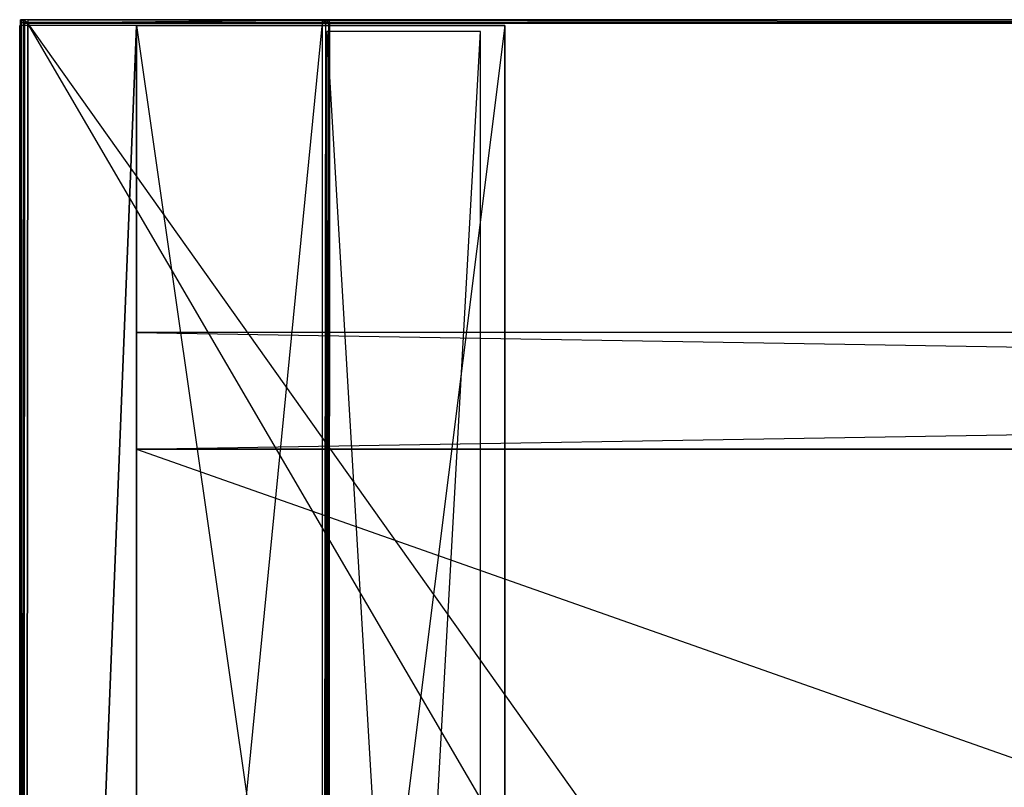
# Model space of a CAD drawing. Extents: x 0 to 1.2, y -0.5 to 0.
# Tile 12 of 40: x 0 to 0.16, y -0.12 to 0. Entities that reach past the tile are written whole.
import ezdxf

# ---------------------------------------------------------------- set-up
doc = ezdxf.new("R2010")
doc.units = 0
for name, color, linetype in [('L22_PLATTE_LEGATO_0_N_B21500___', 7, 'CONTINUOUS'), ('L2_KORPUS_LEGATO_BO_X_11620__Y_', 7, 'CONTINUOUS'), ('L3_KORPUS_LEGATO_RWT_X_11620__Y', 7, 'CONTINUOUS'), ('L4_KORPUS_LEGATO_3_N_B21500____', 7, 'CONTINUOUS'), ('L6_KORPUS_LEGATO_1_N_B21500____', 7, 'CONTINUOUS'), ('L8_KORPUS_LEGATO_SE_X_190__Y_47', 7, 'CONTINUOUS')]:
    doc.layers.add(name, color=color, linetype=linetype)

msp = doc.modelspace()

# ---------------------------------------------------------------- linework, layer by layer
at = {"layer": 'L22_PLATTE_LEGATO_0_N_B21500___', "color": 8}
for points, invisible_edges in [([(0.000121, 0, 0.543593), (0.000121, -0.000537, 0.543233), (0.000121, -0.000537, 0.543593), (0.000121, 0, 0.543593)], 13), ([(0.000121, -0.000537, 0.543233), (0.000121, 0, 0.543593), (0.000121, 0, 0.543233), (0.000121, -0.000537, 0.543233)], 14), ([(0.000121, -0.000537, 0.5495), (0.000621, 0, 0.55), (0.000121, 0, 0.5495), (0.000121, -0.000537, 0.5495)], 13), ([(0.000621, 0, 0.55), (0.000121, -0.000537, 0.5495), (0.000621, -0.000442, 0.55), (0.000621, 0, 0.55)], 14), ([(0.000621, 0, 0.55), (0.000838, 0, 0.5495), (0.000121, 0, 0.5495), (0.000621, 0, 0.55)], 13), ([(0.000121, 0, 0.5495), (0.000838, 0, 0.549321), (0.000121, 0, 0.549321), (0.000121, 0, 0.5495)], 13), ([(0.000838, 0, 0.549321), (0.000121, 0, 0.5495), (0.000838, 0, 0.5495), (0.000838, 0, 0.549321)], 14), ([(0.000121, 0, 0.543593), (0.000838, 0, 0.543233), (0.000121, 0, 0.543233), (0.000121, 0, 0.543593)], 13), ([(0.000838, 0, 0.543233), (0.000121, 0, 0.543593), (0.000838, 0, 0.543593), (0.000838, 0, 0.543233)], 14), ([(0.000121, 0, 0.549321), (0.000121, -0.000537, 0.543593), (0.000121, -0.000537, 0.549321), (0.000121, 0, 0.549321)], 13), ([(0.000121, -0.000537, 0.543593), (0.000121, 0, 0.549321), (0.000121, 0, 0.543593), (0.000121, -0.000537, 0.543593)], 14), ([(0.000121, 0, 0.543233), (0.001072, 0, 0.543077), (0.000356, 0, 0.543077), (0.000121, 0, 0.543233)], 13), ([(0.001072, 0, 0.543077), (0.000121, 0, 0.543233), (0.000838, 0, 0.543233), (0.001072, 0, 0.543077)], 14), ([(0.000356, 0, 0.543077), (0.000121, -0.000537, 0.543233), (0.000121, 0, 0.543233), (0.000356, 0, 0.543077)], 13), ([(0.000121, -0.000537, 0.543233), (0.000356, 0, 0.543077), (0.000356, -0.000537, 0.543077), (0.000121, -0.000537, 0.543233)], 14), ([(0.000121, 0, 0.5495), (0.000121, -0.000537, 0.549321), (0.000121, -0.000537, 0.5495), (0.000121, 0, 0.5495)], 13), ([(0.000121, -0.000537, 0.549321), (0.000121, 0, 0.5495), (0.000121, 0, 0.549321), (0.000121, -0.000537, 0.549321)], 14), ([(0.000121, 0, 0.549321), (0.000838, 0, 0.543593), (0.000121, 0, 0.543593), (0.000121, 0, 0.549321)], 13), ([(0.000838, 0, 0.543593), (0.000121, 0, 0.549321), (0.000838, 0, 0.549321), (0.000838, 0, 0.543593)], 14), ([(0.000356, 0, 0.543077), (0.049913, 0, 0.510552), (0.049317, 0, 0.510552), (0.000356, 0, 0.543077)], 13), ([(0.049913, 0, 0.510552), (0.000356, 0, 0.543077), (0.001072, 0, 0.543077), (0.049913, 0, 0.510552)], 14), ([(0.049317, 0, 0.510552), (0.000356, -0.000537, 0.543077), (0.000356, 0, 0.543077), (0.049317, 0, 0.510552)], 13), ([(0.000356, -0.000537, 0.543077), (0.049317, 0, 0.510552), (0.049317, -0.000485, 0.510552), (0.000356, -0.000537, 0.543077)], 14), ([(0.001336, -0.000442, 0.55), (0.000621, 0, 0.55), (0.000621, -0.000442, 0.55), (0.001336, -0.000442, 0.55)], 13), ([(0.000621, 0, 0.55), (0.001336, -0.000442, 0.55), (0.001336, 0, 0.55), (0.000621, 0, 0.55)], 14), ([(0.000838, 0, 0.5495), (0.000621, 0, 0.55), (0.001336, 0, 0.55), (0.000838, 0, 0.5495)], 14), ([(0.000838, 0, 0.549321), (0.29234, 0, 0.543596), (0.000838, 0, 0.543593), (0.000838, 0, 0.549321)], 13), ([(0.29234, 0, 0.543596), (0.000838, 0, 0.549321), (0.29234, 0, 0.549375), (0.29234, 0, 0.543596)], 14), ([(0.000838, 0, 0.543233), (0.29234, 0, 0.543077), (0.001072, 0, 0.543077), (0.000838, 0, 0.543233)], 13), ([(0.29234, 0, 0.543077), (0.000838, 0, 0.543233), (0.29234, 0, 0.543233), (0.29234, 0, 0.543077)], 14), ([(0.000838, 0, 0.543593), (0.29234, 0, 0.543233), (0.000838, 0, 0.543233), (0.000838, 0, 0.543593)], 13), ([(0.29234, 0, 0.543233), (0.000838, 0, 0.543593), (0.29234, 0, 0.543596), (0.29234, 0, 0.543233)], 14), ([(0.001336, 0, 0.55), (0.29234, 0, 0.549556), (0.000838, 0, 0.5495), (0.001336, 0, 0.55)], 13), ([(0.000838, 0, 0.5495), (0.29234, 0, 0.549375), (0.000838, 0, 0.549321), (0.000838, 0, 0.5495)], 13), ([(0.29234, 0, 0.549375), (0.000838, 0, 0.5495), (0.29234, 0, 0.549556), (0.29234, 0, 0.549375)], 14), ([(0.001072, 0, 0.543077), (0.292404, 0, 0.510552), (0.049913, 0, 0.510552), (0.001072, 0, 0.543077)], 13), ([(0.292404, 0, 0.510552), (0.001072, 0, 0.543077), (0.29234, 0, 0.543077), (0.292404, 0, 0.510552)], 14), ([(0.29234, -0.00041, 0.55), (0.001336, 0, 0.55), (0.001336, -0.000442, 0.55), (0.29234, -0.00041, 0.55)], 13), ([(0.001336, 0, 0.55), (0.29234, -0.00041, 0.55), (0.29234, 0, 0.55), (0.001336, 0, 0.55)], 14), ([(0.29234, 0, 0.549556), (0.001336, 0, 0.55), (0.29234, 0, 0.55), (0.29234, 0, 0.549556)], 14), ([(0.049839, 0, 0.510205), (0.049317, -0.000485, 0.510552), (0.049317, 0, 0.510552), (0.049839, 0, 0.510205)], 13), ([(0.049317, -0.000485, 0.510552), (0.049839, 0, 0.510205), (0.049839, -0.000485, 0.510205), (0.049317, -0.000485, 0.510552)], 14), ([(0.049317, 0, 0.510552), (0.050434, 0, 0.510205), (0.049839, 0, 0.510205), (0.049317, 0, 0.510552)], 13), ([(0.050434, 0, 0.510205), (0.049317, 0, 0.510552), (0.049913, 0, 0.510552), (0.050434, 0, 0.510205)], 14), ([(0.050434, 0, 0.510205), (0.050354, -0.000515, 0.510205), (0.049839, 0, 0.510205), (0.050434, 0, 0.510205)], 13), ([(0.050354, -0.000515, 0.510205), (0.049839, -0.000485, 0.510205), (0.049839, 0, 0.510205), (0.050354, -0.000515, 0.510205)], 13), ([(0.049913, 0, 0.510552), (0.292405, 0, 0.510205), (0.050434, 0, 0.510205), (0.049913, 0, 0.510552)], 13), ([(0.292405, 0, 0.510205), (0.049913, 0, 0.510552), (0.292404, 0, 0.510552), (0.292405, 0, 0.510205)], 14), ([(0.050354, -0.000515, 0.510205), (0.050434, 0, 0.510205), (0.050434, -0.000515, 0.510205), (0.050354, -0.000515, 0.510205)], 14), ([(0.292405, 0, 0.510205), (0.050434, -0.000515, 0.510205), (0.050434, 0, 0.510205), (0.292405, 0, 0.510205)], 13), ([(0.050434, -0.000515, 0.510205), (0.292405, 0, 0.510205), (0.291947, -0.000515, 0.510205), (0.050434, -0.000515, 0.510205)], 14), ([(0.000121, -0.499054, 0.5495), (0.000621, -0.000442, 0.55), (0.000121, -0.000537, 0.5495), (0.000121, -0.499054, 0.5495)], 13), ([(0.000621, -0.000442, 0.55), (0.000121, -0.499054, 0.5495), (0.000621, -0.410291, 0.55), (0.000621, -0.000442, 0.55)], 14), ([(0.000121, -0.000537, 0.543593), (0.000121, -0.499054, 0.543233), (0.000121, -0.499054, 0.543593), (0.000121, -0.000537, 0.543593)], 13), ([(0.000121, -0.499054, 0.543233), (0.000121, -0.000537, 0.543593), (0.000121, -0.000537, 0.543233), (0.000121, -0.499054, 0.543233)], 14), ([(0.000121, -0.000537, 0.549321), (0.000121, -0.499054, 0.543593), (0.000121, -0.499054, 0.549321), (0.000121, -0.000537, 0.549321)], 13), ([(0.000121, -0.499054, 0.543593), (0.000121, -0.000537, 0.549321), (0.000121, -0.000537, 0.543593), (0.000121, -0.499054, 0.543593)], 14), ([(0.000356, -0.000537, 0.543077), (0.000121, -0.499054, 0.543233), (0.000121, -0.000537, 0.543233), (0.000356, -0.000537, 0.543077)], 13), ([(0.000121, -0.499054, 0.543233), (0.000356, -0.000537, 0.543077), (0.000356, -0.498822, 0.543077), (0.000121, -0.499054, 0.543233)], 14), ([(0.000121, -0.000537, 0.5495), (0.000121, -0.499054, 0.549321), (0.000121, -0.499054, 0.5495), (0.000121, -0.000537, 0.5495)], 13), ([(0.000121, -0.499054, 0.549321), (0.000121, -0.000537, 0.5495), (0.000121, -0.000537, 0.549321), (0.000121, -0.499054, 0.549321)], 14), ([(0.049317, -0.000485, 0.510552), (0.000356, -0.498822, 0.543077), (0.000356, -0.000537, 0.543077), (0.049317, -0.000485, 0.510552)], 13), ([(0.000356, -0.498822, 0.543077), (0.049317, -0.000485, 0.510552), (0.049317, -0.450616, 0.510552), (0.000356, -0.498822, 0.543077)], 14), ([(0.000621, -0.410291, 0.55), (0.000809, -0.00063, 0.55), (0.000621, -0.000442, 0.55), (0.000621, -0.410291, 0.55)], 13), ([(0.000809, -0.00063, 0.55), (0.001336, -0.000442, 0.55), (0.000621, -0.000442, 0.55), (0.000809, -0.00063, 0.55)], 13), ([(0.000809, -0.00063, 0.55), (0.000621, -0.410291, 0.55), (0.000809, -0.410291, 0.55), (0.000809, -0.00063, 0.55)], 14), ([(0.001336, -0.000442, 0.55), (0.000809, -0.00063, 0.55), (0.001336, -0.00063, 0.55), (0.001336, -0.000442, 0.55)], 14), ([(0.000809, -0.410291, 0.55), (0.001336, -0.00063, 0.55), (0.000809, -0.00063, 0.55), (0.000809, -0.410291, 0.55)], 13), ([(0.001336, -0.00063, 0.55), (0.000809, -0.410291, 0.55), (0.000809, -0.499215, 0.55), (0.001336, -0.00063, 0.55)], 10), ([(0.001336, -0.00063, 0.55), (0.000809, -0.499215, 0.55), (0.000906, -0.499312, 0.55), (0.001336, -0.00063, 0.55)], 13), ([(0.001336, -0.00063, 0.55), (0.000906, -0.499312, 0.55), (0.292723, -0.499312, 0.55), (0.001336, -0.00063, 0.55)], 10), ([(0.001336, -0.00063, 0.55), (0.29234, -0.00041, 0.55), (0.001336, -0.000442, 0.55), (0.001336, -0.00063, 0.55)], 13), ([(0.29234, -0.00041, 0.55), (0.001336, -0.00063, 0.55), (0.29234, -0.000599, 0.55), (0.29234, -0.00041, 0.55)], 14), ([(0.001336, -0.00063, 0.55), (0.292534, -0.410479, 0.55), (0.29234, -0.000599, 0.55), (0.001336, -0.00063, 0.55)], 10), ([(0.001336, -0.00063, 0.55), (0.292723, -0.499312, 0.55), (0.292534, -0.410479, 0.55), (0.001336, -0.00063, 0.55)], 13), ([(0.049839, -0.000485, 0.510205), (0.049317, -0.450616, 0.510552), (0.049317, -0.000485, 0.510552), (0.049839, -0.000485, 0.510205)], 13), ([(0.049317, -0.450616, 0.510552), (0.049839, -0.000485, 0.510205), (0.049839, -0.450102, 0.510205), (0.049317, -0.450616, 0.510552)], 14), ([(0.049839, -0.000485, 0.510205), (0.050354, -0.000515, 0.510205), (0.050354, -0.000649, 0.510205), (0.049839, -0.000485, 0.510205)], 14), ([(0.050354, -0.000649, 0.510205), (0.049839, -0.450102, 0.510205), (0.049839, -0.000485, 0.510205), (0.050354, -0.000649, 0.510205)], 13), ([(0.049839, -0.450102, 0.510205), (0.050354, -0.000649, 0.510205), (0.050354, -0.450102, 0.510205), (0.049839, -0.450102, 0.510205)], 14), ([(0.050434, -0.000515, 0.510205), (0.050354, -0.000649, 0.510205), (0.050354, -0.000515, 0.510205), (0.050434, -0.000515, 0.510205)], 13), ([(0.050354, -0.000649, 0.510205), (0.050434, -0.000515, 0.510205), (0.050354, -0.450102, 0.510205), (0.050354, -0.000649, 0.510205)], 10), ([(0.050354, -0.450102, 0.510205), (0.050434, -0.000515, 0.510205), (0.050354, -0.450168, 0.510205), (0.050354, -0.450102, 0.510205)], 13), ([(0.050354, -0.450168, 0.510205), (0.050434, -0.000515, 0.510205), (0.050605, -0.45042, 0.510205), (0.050354, -0.450168, 0.510205)], 10), ([(0.050605, -0.45042, 0.510205), (0.050434, -0.000515, 0.510205), (0.291947, -0.000515, 0.510205), (0.050605, -0.45042, 0.510205)], 13), ([(0.050605, -0.45042, 0.510205), (0.291947, -0.000515, 0.510205), (0.051048, -0.45042, 0.510205), (0.050605, -0.45042, 0.510205)], 10), ([(0.051048, -0.45042, 0.510205), (0.291947, -0.000515, 0.510205), (0.292207, -0.395145, 0.510205), (0.051048, -0.45042, 0.510205)], 13)]:
    msp.add_3dface(points, dxfattribs=dict(at, invisible_edges=invisible_edges))
at = {"layer": 'L2_KORPUS_LEGATO_BO_X_11620__Y_', "color": 8}
for points, invisible_edges in [([(0.019, -0.069937, 0.02), (0.019, -0.479437, 0.001), (0.019, -0.479437, 0.02), (0.019, -0.069937, 0.02)], 13), ([(0.019, -0.479437, 0.001), (0.019, -0.069937, 0.02), (0.019, -0.069937, 0.001), (0.019, -0.479437, 0.001)], 14), ([(1.181, -0.479437, 0.02), (0.019, -0.069937, 0.02), (0.019, -0.479437, 0.02), (1.181, -0.479437, 0.02)], 13), ([(0.019, -0.069937, 0.02), (1.181, -0.479437, 0.02), (1.181, -0.069937, 0.02), (0.019, -0.069937, 0.02)], 14), ([(1.181, -0.069937, 0.001), (0.019, -0.479437, 0.001), (0.019, -0.069937, 0.001), (1.181, -0.069937, 0.001)], 13), ([(0.019, -0.479437, 0.001), (1.181, -0.069937, 0.001), (1.181, -0.479437, 0.001), (0.019, -0.479437, 0.001)], 14), ([(0.019, -0.069937, 0.02), (1.181, -0.069937, 0.001), (0.019, -0.069937, 0.001), (0.019, -0.069937, 0.02)], 13), ([(1.181, -0.069937, 0.001), (0.019, -0.069937, 0.02), (1.181, -0.069937, 0.02), (1.181, -0.069937, 0.001)], 14)]:
    msp.add_3dface(points, dxfattribs=dict(at, invisible_edges=invisible_edges))
at = {"layer": 'L3_KORPUS_LEGATO_RWT_X_11620__Y', "color": 8}
for points, invisible_edges in [([(0.019, -0.050937, 0.1605), (1.181, -0.050937, 0.0005), (0.019, -0.050937, 0.0005), (0.019, -0.050937, 0.1605)], 13), ([(1.181, -0.050937, 0.0005), (0.019, -0.050937, 0.1605), (1.181, -0.050937, 0.1605), (1.181, -0.050937, 0.0005)], 14), ([(0.019, -0.050937, 0.1605), (0.019, -0.069937, 0.0005), (0.019, -0.069937, 0.1605), (0.019, -0.050937, 0.1605)], 13), ([(0.019, -0.069937, 0.0005), (0.019, -0.050937, 0.1605), (0.019, -0.050937, 0.0005), (0.019, -0.069937, 0.0005)], 14), ([(1.181, -0.050937, 0.0005), (0.019, -0.069937, 0.0005), (0.019, -0.050937, 0.0005), (1.181, -0.050937, 0.0005)], 13), ([(0.019, -0.069937, 0.0005), (1.181, -0.050937, 0.0005), (1.181, -0.069937, 0.0005), (0.019, -0.069937, 0.0005)], 14), ([(1.181, -0.069937, 0.1605), (0.019, -0.050937, 0.1605), (0.019, -0.069937, 0.1605), (1.181, -0.069937, 0.1605)], 13), ([(0.019, -0.050937, 0.1605), (1.181, -0.069937, 0.1605), (1.181, -0.050937, 0.1605), (0.019, -0.050937, 0.1605)], 14), ([(1.181, -0.069937, 0.0005), (0.019, -0.069937, 0.1605), (0.019, -0.069937, 0.0005), (1.181, -0.069937, 0.0005)], 13), ([(0.019, -0.069937, 0.1605), (1.181, -0.069937, 0.0005), (1.181, -0.069937, 0.1605), (0.019, -0.069937, 0.1605)], 14)]:
    msp.add_3dface(points, dxfattribs=dict(at, invisible_edges=invisible_edges))
at = {"layer": 'L4_KORPUS_LEGATO_3_N_B21500____', "color": 8}
for points, invisible_edges in [([(0.019, -0.000937, 0.502), (0.079, -0.000937, 0.483), (0.019, -0.000937, 0.483), (0.019, -0.000937, 0.502)], 13), ([(0.079, -0.000937, 0.483), (0.019, -0.000937, 0.502), (0.079, -0.000937, 0.502), (0.079, -0.000937, 0.483)], 14), ([(0.079, -0.000937, 0.483), (0.019, -0.479437, 0.483), (0.019, -0.000937, 0.483), (0.079, -0.000937, 0.483)], 10), ([(0.019, -0.479437, 0.483), (0.079, -0.000937, 0.483), (0.079, -0.419437, 0.483), (0.019, -0.479437, 0.483)], 13), ([(0.019, -0.000937, 0.502), (0.019, -0.479437, 0.483), (0.019, -0.479437, 0.502), (0.019, -0.000937, 0.502)], 13), ([(0.019, -0.479437, 0.483), (0.019, -0.000937, 0.502), (0.019, -0.000937, 0.483), (0.019, -0.479437, 0.483)], 14), ([(0.079, -0.419437, 0.502), (0.019, -0.000937, 0.502), (0.019, -0.479437, 0.502), (0.079, -0.419437, 0.502)], 13), ([(0.019, -0.000937, 0.502), (0.079, -0.419437, 0.502), (0.079, -0.000937, 0.502), (0.019, -0.000937, 0.502)], 14), ([(0.079, -0.000937, 0.483), (0.079, -0.419437, 0.502), (0.079, -0.419437, 0.483), (0.079, -0.000937, 0.483)], 13), ([(0.079, -0.419437, 0.502), (0.079, -0.000937, 0.483), (0.079, -0.000937, 0.502), (0.079, -0.419437, 0.502)], 14)]:
    msp.add_3dface(points, dxfattribs=dict(at, invisible_edges=invisible_edges))
at = {"layer": 'L6_KORPUS_LEGATO_1_N_B21500____', "color": 8}
for points, invisible_edges in [([(0.075, -0.001937, 0.502), (0.05, -0.450937, 0.502), (0.05, -0.001937, 0.502), (0.075, -0.001937, 0.502)], 13), ([(0.05, -0.450937, 0.502), (0.075, -0.001937, 0.502), (0.075, -0.425937, 0.502), (0.05, -0.450937, 0.502)], 14), ([(0.075, -0.425937, 0.512), (0.05, -0.001937, 0.512), (0.05, -0.450937, 0.512), (0.075, -0.425937, 0.512)], 13), ([(0.05, -0.001937, 0.512), (0.075, -0.425937, 0.512), (0.075, -0.001937, 0.512), (0.05, -0.001937, 0.512)], 14), ([(0.05, -0.001937, 0.512), (0.05, -0.450937, 0.502), (0.05, -0.450937, 0.512), (0.05, -0.001937, 0.512)], 13), ([(0.05, -0.450937, 0.502), (0.05, -0.001937, 0.512), (0.05, -0.001937, 0.502), (0.05, -0.450937, 0.502)], 14), ([(0.05, -0.001937, 0.512), (0.075, -0.001937, 0.502), (0.05, -0.001937, 0.502), (0.05, -0.001937, 0.512)], 13), ([(0.075, -0.001937, 0.502), (0.05, -0.001937, 0.512), (0.075, -0.001937, 0.512), (0.075, -0.001937, 0.502)], 14), ([(0.075, -0.001937, 0.502), (0.075, -0.425937, 0.512), (0.075, -0.425937, 0.502), (0.075, -0.001937, 0.502)], 13), ([(0.075, -0.425937, 0.512), (0.075, -0.001937, 0.502), (0.075, -0.001937, 0.512), (0.075, -0.425937, 0.512)], 14)]:
    msp.add_3dface(points, dxfattribs=dict(at, invisible_edges=invisible_edges))
at = {"layer": 'L8_KORPUS_LEGATO_SE_X_190__Y_47', "color": 8}
for points, invisible_edges in [([(0, -0.479937, 0.51), (0.019, -0.000937, 0.51), (0, -0.000937, 0.51), (0, -0.479937, 0.51)], 13), ([(0.019, -0.000937, 0.51), (0, -0.479937, 0.51), (0.019, -0.479937, 0.51), (0.019, -0.000937, 0.51)], 14), ([(0.019, -0.000937), (0, -0.479937), (0, -0.000937), (0.019, -0.000937)], 13), ([(0, -0.479937), (0.019, -0.000937), (0.019, -0.479937), (0, -0.479937)], 14), ([(0, -0.000937, 0.51), (0, -0.479937), (0, -0.479937, 0.51), (0, -0.000937, 0.51)], 13), ([(0, -0.479937), (0, -0.000937, 0.51), (0, -0.000937), (0, -0.479937)], 14), ([(0, -0.000937, 0.51), (0.019, -0.000937), (0, -0.000937), (0, -0.000937, 0.51)], 13), ([(0.019, -0.000937), (0, -0.000937, 0.51), (0.019, -0.000937, 0.51), (0.019, -0.000937)], 14), ([(0.019, -0.000937), (0.019, -0.479937, 0.51), (0.019, -0.479937), (0.019, -0.000937)], 13), ([(0.019, -0.479937, 0.51), (0.019, -0.000937), (0.019, -0.000937, 0.51), (0.019, -0.479937, 0.51)], 14)]:
    msp.add_3dface(points, dxfattribs=dict(at, invisible_edges=invisible_edges))

doc.saveas('drawing.dxf')
